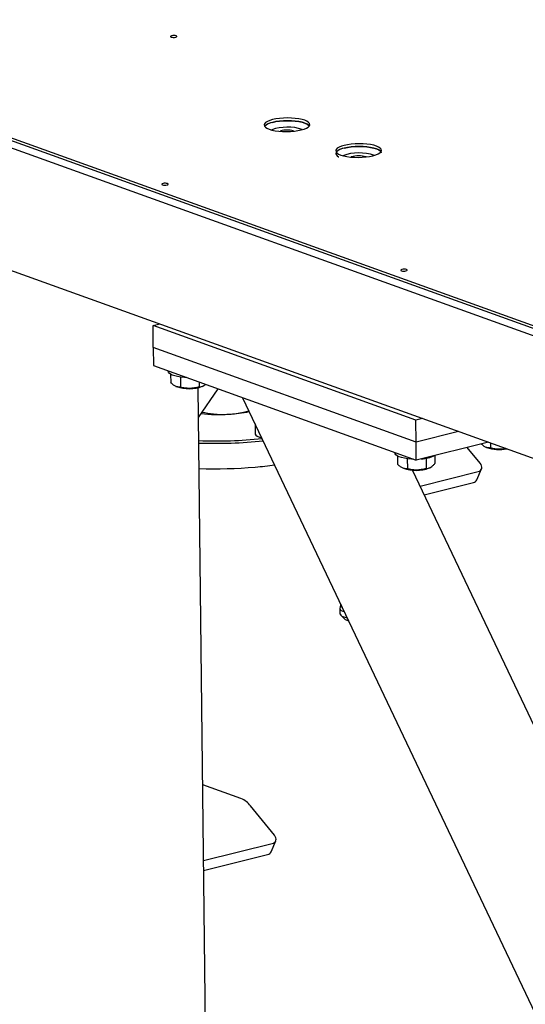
# Model space of a CAD drawing. Header units: millimetres. Extents: x 0 to 841, y 0 to 594.
# Tile 83 of 177: x 522 to 535, y 46 to 72. Entities that reach past the tile are written whole.
import ezdxf

# ---------------------------------------------------------------- set-up
doc = ezdxf.new("R2010")
doc.units = ezdxf.units.MM
doc.layers.add('TRAIT-FORT', color=4, linetype='Continuous', lineweight=25)

msp = doc.modelspace()

# ---------------------------------------------------------------- linework, layer by layer
at = {"layer": 'TRAIT-FORT', "color": 4, "linetype": 'Continuous', "lineweight": 25}
for p, q in [((467.695, 87.902), (543.532, 60.612)), ((467.696, 87.83), (543.533, 60.54)), ((473.964, 85.575), (543.533, 60.54)), ((473.966, 85.384), (543.535, 60.35)), ((474.392, 82.012), (543.756, 57.052)), ((525.178, 63.628), (525.357, 63.673)), ((532.073, 61.147), (525.178, 63.628)), ((525.185, 63.055), (525.178, 63.628)), ((532.079, 60.574), (525.185, 63.055)), ((525.185, 63.055), (525.19, 62.578)), ((525.19, 62.578), (532.085, 60.097)), ((525.579, 62.438), (525.579, 62.424)), ((525.639, 62.35), (525.642, 62.134)), ((525.776, 62.035), (525.794, 62.027)), ((525.897, 62.279), (525.9, 62.013)), ((526.389, 62.147), (526.39, 62.022)), ((526.473, 62.035), (526.493, 62.044)), ((526.607, 40.541), (526.361, 61.999)), ((526.37, 61.218), (526.885, 61.968)), ((527.529, 61.736), (540.813, 33.78)), ((527.855, 61.05), (527.858, 60.794)), ((532.251, 61.192), (532.073, 61.147)), ((532.079, 60.574), (532.073, 61.147)), ((533.193, 60.853), (532.079, 60.574)), ((527.969, 60.703), (528.031, 60.68)), ((532.085, 60.097), (532.079, 60.574)), ((533.978, 60.57), (532.085, 60.097)), ((534.034, 60.55), (534.036, 60.416)), ((531.533, 60.295), (531.533, 60.281)), ((533.763, 60.016), (533.424, 60.432)), ((533.912, 60.438), (533.93, 60.43)), ((531.594, 60.208), (531.596, 59.992)), ((531.851, 60.137), (531.854, 59.87)), ((532.342, 60.146), (532.345, 59.88)), ((532.575, 60.219), (532.577, 60.011)), ((531.73, 59.893), (531.748, 59.885)), ((541.195, 40.462), (531.989, 59.836)), ((532.187, 59.419), (533.706, 59.799)), ((532.428, 59.892), (532.447, 59.902)), ((533.677, 59.584), (533.799, 59.869)), ((532.295, 59.191), (533.584, 59.513)), ((530.082, 56.2), (530.084, 56.063)), ((530.1, 56.292), (530.083, 56.208)), ((530.102, 56.321), (530.1, 56.29)), ((530.104, 56.026), (530.224, 55.919)), ((527.486, 51.214), (526.481, 51.575)), ((528.364, 50.253), (527.738, 51.021)), ((526.504, 49.585), (528.306, 50.036)), ((528.278, 49.82), (528.399, 50.106)), ((526.506, 49.33), (528.185, 49.75))]:
    msp.add_line(p, q, dxfattribs=at)
at = {"layer": 'TRAIT-FORT', "color": 4, "linetype": 'Continuous', "lineweight": 25, "flags": 128}
for points in [[(525.772, 71.2), (525.794, 71.208), (525.804, 71.218), (525.801, 71.228), (525.785, 71.236), (525.76, 71.242), (525.728, 71.245), (525.695, 71.244), (525.666, 71.239), (525.645, 71.231), (525.635, 71.221), (525.638, 71.212), (525.653, 71.203), (525.678, 71.197), (525.71, 71.194), (525.743, 71.196), (525.772, 71.2)], [(529.069, 68.766), (529.144, 68.788), (529.206, 68.814), (529.252, 68.842), (529.281, 68.872), (529.293, 68.903), (529.286, 68.934), (529.261, 68.964), (529.218, 68.992), (529.16, 69.018), (529.088, 69.039), (529.003, 69.057), (528.91, 69.07), (528.809, 69.077), (528.705, 69.08), (528.601, 69.077), (528.499, 69.068), (528.404, 69.054), (528.317, 69.036), (528.241, 69.014), (528.179, 68.988), (528.133, 68.96), (528.104, 68.929), (528.093, 68.898), (528.1, 68.867), (528.125, 68.837), (528.167, 68.809), (528.225, 68.784), (528.298, 68.762), (528.382, 68.745), (528.476, 68.732), (528.576, 68.724), (528.68, 68.722), (528.785, 68.725), (528.886, 68.734), (528.982, 68.747), (529.069, 68.766)], [(529.281, 68.872), (529.261, 68.893), (529.219, 68.921), (529.161, 68.946), (529.089, 68.968), (529.004, 68.985), (528.91, 68.998), (528.81, 69.006), (528.706, 69.008), (528.602, 69.005), (528.5, 68.996), (528.404, 68.983), (528.317, 68.965), (528.242, 68.942), (528.18, 68.916), (528.134, 68.888), (528.105, 68.858)], [(528.317, 68.965), (528.404, 68.983), (528.5, 68.996), (528.602, 69.005), (528.706, 69.008), (528.81, 69.006), (528.91, 68.998), (529.004, 68.985), (529.089, 68.968), (529.161, 68.946), (529.219, 68.921), (529.261, 68.893), (529.281, 68.872)], [(530.949, 68.089), (531.025, 68.111), (531.086, 68.137), (531.132, 68.165), (531.162, 68.196), (531.173, 68.227), (531.166, 68.258), (531.141, 68.288), (531.099, 68.316), (531.04, 68.341), (530.968, 68.363), (530.884, 68.38), (530.79, 68.393), (530.689, 68.401), (530.585, 68.403), (530.481, 68.4), (530.38, 68.391), (530.284, 68.378), (530.197, 68.36), (530.121, 68.337), (530.06, 68.311), (530.014, 68.283), (529.984, 68.253), (529.973, 68.222), (529.98, 68.191), (530.005, 68.161), (530.047, 68.133), (530.106, 68.107), (530.178, 68.086), (530.262, 68.068), (530.356, 68.055), (530.457, 68.048), (530.561, 68.045), (530.665, 68.049), (530.767, 68.057), (530.862, 68.071), (530.949, 68.089)], [(531.174, 68.16), (531.167, 68.186), (531.142, 68.216), (531.1, 68.244), (531.041, 68.27), (530.969, 68.291), (530.884, 68.309), (530.791, 68.322), (530.69, 68.329), (530.586, 68.331), (530.482, 68.328), (530.38, 68.32), (530.285, 68.306), (530.198, 68.288), (530.122, 68.266), (530.061, 68.24), (530.014, 68.211), (529.985, 68.181), (529.974, 68.15), (529.981, 68.119), (530.006, 68.089), (530.048, 68.061), (530.051, 68.06)], [(530.198, 68.288), (530.285, 68.306), (530.38, 68.32), (530.482, 68.328), (530.586, 68.331), (530.69, 68.329), (530.791, 68.322), (530.884, 68.309), (530.969, 68.291), (531.041, 68.27), (531.1, 68.244), (531.142, 68.216), (531.161, 68.195)], [(525.547, 67.321), (525.569, 67.329), (525.579, 67.339), (525.576, 67.348), (525.56, 67.357), (525.535, 67.363), (525.503, 67.366), (525.47, 67.365), (525.441, 67.36), (525.42, 67.352), (525.41, 67.342), (525.413, 67.333), (525.428, 67.324), (525.453, 67.318), (525.485, 67.315), (525.518, 67.316), (525.547, 67.321)], [(531.815, 65.066), (531.836, 65.074), (531.846, 65.083), (531.843, 65.093), (531.828, 65.102), (531.803, 65.108), (531.771, 65.11), (531.738, 65.109), (531.709, 65.104), (531.687, 65.096), (531.677, 65.087), (531.68, 65.077), (531.696, 65.068), (531.721, 65.062), (531.753, 65.06), (531.786, 65.061), (531.815, 65.066)], [(526.054, 62.267), (526.003, 62.269), (525.91, 62.278), (525.823, 62.291), (525.746, 62.308), (525.682, 62.33), (525.632, 62.355), (525.598, 62.382), (525.581, 62.411), (525.579, 62.424)], [(527.858, 60.794), (527.86, 60.782), (527.878, 60.753), (527.915, 60.727), (527.969, 60.703)], [(532.008, 60.124), (531.958, 60.127), (531.864, 60.135), (531.777, 60.148), (531.701, 60.166), (531.636, 60.187), (531.586, 60.212), (531.552, 60.239), (531.535, 60.268), (531.533, 60.281)], [(533.706, 59.799), (533.741, 59.812), (533.77, 59.83), (533.791, 59.854), (533.803, 59.883), (533.807, 59.914), (533.801, 59.948), (533.786, 59.982), (533.763, 60.016)], [(530.083, 56.208), (530.083, 56.204), (530.09, 56.178), (530.115, 56.154), (530.157, 56.132), (530.199, 56.118)], [(530.084, 56.063), (530.085, 56.053), (530.102, 56.028), (530.136, 56.005), (530.186, 55.985), (530.25, 55.968), (530.272, 55.964)], [(528.306, 50.036), (528.342, 50.048), (528.371, 50.067), (528.392, 50.091), (528.404, 50.119), (528.407, 50.151), (528.402, 50.184), (528.387, 50.219), (528.364, 50.253)]]:
    msp.add_lwpolyline(points, dxfattribs=at)
at = {"layer": 'TRAIT-FORT', "color": 4, "linetype": 'Continuous', "lineweight": 25}
for centre, radius, start, end in [((528.372, 68.592), 0.377, 98.265, 134.9487), ((528.708, 67.544), 1.295, 72.6551, 108.6575), ((528.703, 68.043), 0.72, 77.0046, 104.3076), ((530.252, 67.915), 0.377, 98.265, 134.9487), ((530.588, 66.901), 1.262, 71.4115, 109.9016), ((530.582, 67.404), 0.683, 74.1346, 107.1782), ((526.123, 62.969), 0.997, 250.7397, 290.5732), ((526.891, 65.744), 4.449, 264.1634, 273.5214), ((526.96, 65.019), 3.721, 273.1565, 281.5074), ((526.81, 72.758), 12.156, 267.9611, 275.8022), ((526.809, 72.854), 12.314, 267.9959, 275.8668), ((534.264, 61.449), 1.072, 251.864, 280.7416), ((526.944, 70.733), 10.856, 274.8471, 277.5363), ((532.182, 61.034), 0.905, 272.2457, 295.7327), ((526.815, 72.282), 12.411, 268.0149, 274.8359), ((532.077, 60.826), 0.997, 250.7397, 290.5732), ((533.562, 59.64), 0.128, 280.009, 334.1317), ((530.171, 56.302), 0.0718, 189.794, 247.1026), ((530.341, 56.075), 0.195, 233.2132, 261.0102), ((527.26, 50.657), 0.601, 37.3037, 67.9114), ((528.163, 49.876), 0.128, 280.009, 334.1317)]:
    msp.add_arc(centre, radius, start, end, dxfattribs=at)
for points, knots in [([(525.9, 62.013), (525.867, 62.014), (525.813, 62.015), (525.734, 62.055), (525.681, 62.096), (525.651, 62.126), (525.642, 62.134)], [0, 0, 0, 0, 0.385549, 0.637642, 0.896546, 1, 1, 1, 1]), ([(526.39, 62.022), (526.411, 62.023), (526.452, 62.026), (526.507, 62.048), (526.542, 62.076), (526.555, 62.087)], [0, 0, 0, 0, 0.3758362, 0.7598223, 1, 1, 1, 1]), ([(526.39, 62.022), (526.348, 62.011), (526.262, 61.988), (526.135, 61.978), (526.013, 61.987), (525.938, 62.004), (525.9, 62.013)], [0, 0, 0, 0, 0.264605, 0.534948, 0.765343, 1, 1, 1, 1]), ([(526.467, 61.359), (526.566, 61.341), (526.73, 61.31), (526.964, 61.296), (527.098, 61.301), (527.165, 61.303)], [0, 0, 0, 0, 0.431586, 0.715818, 1, 1, 1, 1]), ([(527.165, 61.303), (527.296, 61.315), (527.474, 61.331), (527.646, 61.382), (527.691, 61.396)], [0, 0, 0, 0, 0.738567, 1, 1, 1, 1]), ([(534.036, 60.416), (534.003, 60.417), (533.949, 60.418), (533.87, 60.458), (533.822, 60.495), (533.796, 60.52), (533.792, 60.524)], [0, 0, 0, 0, 0.408568, 0.67571, 0.950072, 1, 1, 1, 1]), ([(534.438, 60.405), (534.425, 60.401), (534.368, 60.387), (534.27, 60.381), (534.149, 60.39), (534.074, 60.407), (534.036, 60.416)], [0, 0, 0, 0, 0.101308, 0.431681, 0.713237, 1, 1, 1, 1]), ([(531.854, 59.87), (531.822, 59.871), (531.768, 59.873), (531.689, 59.912), (531.636, 59.954), (531.605, 59.983), (531.596, 59.992)], [0, 0, 0, 0, 0.385549, 0.637642, 0.896546, 1, 1, 1, 1]), ([(532.345, 59.88), (532.365, 59.881), (532.406, 59.882), (532.467, 59.909), (532.524, 59.953), (532.559, 59.991), (532.577, 60.011)], [0, 0, 0, 0, 0.264605, 0.534948, 0.765343, 1, 1, 1, 1]), ([(532.345, 59.88), (532.302, 59.868), (532.216, 59.846), (532.089, 59.835), (531.967, 59.844), (531.892, 59.862), (531.854, 59.87)], [0, 0, 0, 0, 0.264605, 0.534948, 0.765343, 1, 1, 1, 1])]:
    msp.add_open_spline(points, degree=3, knots=knots, dxfattribs=at)

doc.saveas('drawing.dxf')
